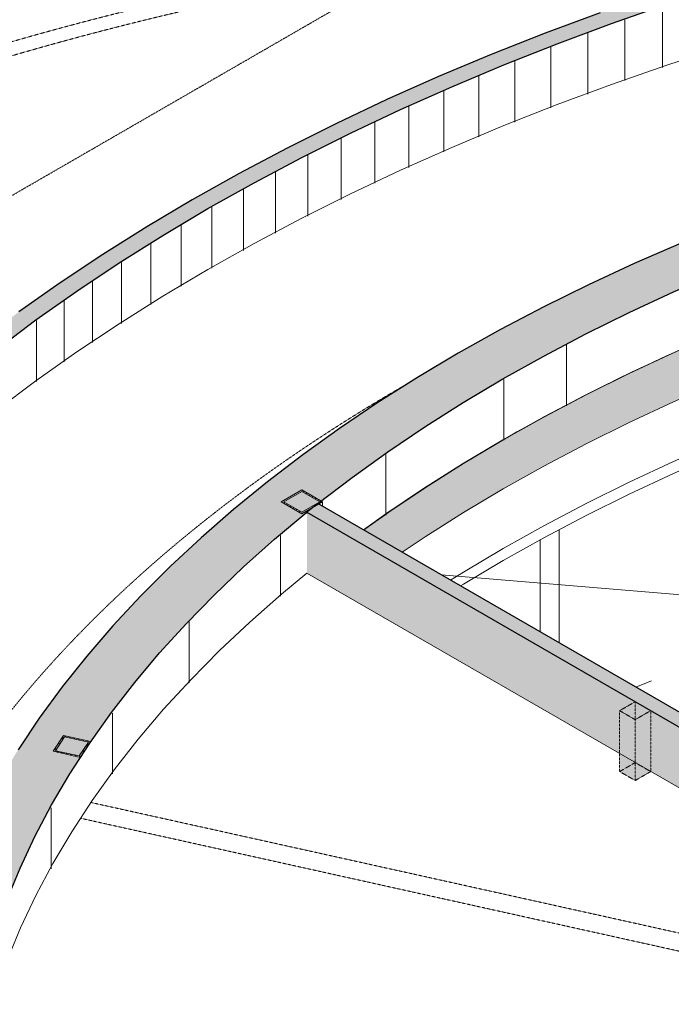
# Model space of a CAD drawing. Header units: millimetres. Extents: x 2807 to 348062, y -35711 to 43067.
# Tile 112 of 191: x 108260 to 112711, y 4544 to 11273. Entities that reach past the tile are written whole.
import ezdxf

# ---------------------------------------------------------------- set-up
doc = ezdxf.new("R2010")
doc.units = ezdxf.units.MM
for name, pattern in [('Hidden', [7.14375, 4.7625, -2.38125]), ('THO_hhidden', [2.5, 1.5, -1]), ('THO_hidden', [6, 3, -3])]:
    doc.linetypes.add(name, pattern=pattern)
for name, color, linetype, lineweight in [('A-CLNG', 7, 'Continuous', 13), ('A-FLOR', 7, 'Continuous', 18), ('A-FLOR-PATT', 7, 'Continuous', 18), ('A-GENM', 7, 'Continuous', 13), ('A-WALL', 7, 'Continuous', 25), ('A-WALL-PATT', 7, 'Continuous', 25), ('I-WALL', 7, 'Continuous', 18), ('S-COLS', 7, 'Continuous', 13)]:
    doc.layers.add(name, color=color, linetype=linetype, lineweight=lineweight)
doc.layers.add('A-DETL', color=7, linetype='Continuous', lineweight=13, true_color=0x00a600)
doc.layers.add('G-ANNO-SYMB', color=7, linetype='THO_hidden', lineweight=13, true_color=0xff8040)
pattern_1 = [(30, (3507.014, 1220.566), (-42.42629, 24.49449), []), (30, (3507.014, 1244.815), (-42.42629, 24.49449), [])]

# ---------------------------------------------------------------- blocks, each defined once
blk = doc.blocks.new('NLRS_01_GM_WPB_dummy digibord_gen_tho_HW - Digibord-V368-01 isometrie 1e verdieping _plotview_')
at = {"layer": 'A-GENM', "true_color": 0x808080}
h = blk.add_hatch(dxfattribs=at)
h.set_pattern_fill('FP_12', color=8, style=0, pattern_type=2)
h.set_pattern_definition([(30, (3507, 1220.57), (-424.264, 244.949), [])])
h.paths.add_polyline_path([(26076.9, 6489.3), (26183, 6550.6), (26076.9, 6611.8), (25970.9, 6550.6), (26054.7, 6502.2)])
at = {"layer": 'A-GENM', "linetype": 'THO_hhidden', "true_color": 0xdcf8f8, "transparency": 33554636}
for points in [[(26076.9, 6073.4), (26076.9, 6489.3), (25970.9, 6550.6), (25970.9, 6134.6)], [(26076.9, 6073.4), (26183, 6134.6), (26183, 6550.6), (26076.9, 6489.3), (26076.9, 6153)]]:
    blk.add_hatch(color=7, dxfattribs=at).paths.add_polyline_path(points)
at = {"layer": 'A-GENM', "linetype": 'THO_hhidden'}
for p, q in [((26076.9, 6611.8), (25970.9, 6550.6)), ((26183, 6550.6), (26076.9, 6611.8)), ((25970.9, 6550.6), (26076.9, 6489.3)), ((25970.9, 6134.6), (25970.9, 6550.6)), ((26076.9, 6489.3), (26183, 6550.6)), ((26183, 6550.6), (26183, 6134.6)), ((26076.9, 6073.4), (26076.9, 6489.3)), ((26076.9, 6073.4), (25970.9, 6134.6)), ((26183, 6134.6), (26076.9, 6073.4))]:
    blk.add_line(p, q, dxfattribs=at)
at = {"layer": 'A-GENM', "color": 9, "linetype": 'THO_hhidden', "true_color": 0xb0c6c6}
for p, q in [((26076.9, 6489.3), (26076.9, 6611.8)), ((25970.9, 6134.6), (26076.9, 6195.8)), ((26076.9, 6195.8), (26183, 6134.6))]:
    blk.add_line(p, q, dxfattribs=at)
at = {"layer": 'A-GENM', "color": 254, "linetype": 'THO_hhidden', "true_color": 0xd3eeee}
blk.add_line((26076.9, 6195.8), (26076.9, 6489.3), dxfattribs=at)
blk = doc.blocks.new('FP_404-01 isometrie 1e verdieping _plotview_')
at = {"layer": 'A-WALL-PATT', "color": 8, "lineweight": 13, "true_color": 0x808080}
for p, q in [((26403.6, 6829.9), (26403.6, 8199.4)), ((27435.7, 7207.2), (27435.7, 7852.7)), ((25427, 7089.1), (25427, 7717.6))]:
    blk.add_line(p, q, dxfattribs=at)
blk = doc.blocks.new('FP_408-01 isometrie 1e verdieping _plotview_')
at = {"layer": 'A-WALL-PATT', "color": 8, "lineweight": 13, "true_color": 0x808080}
blk.add_line((25606.9, 8634.1), (25606.9, 9050.1), dxfattribs=at)
blk = doc.blocks.new('FP_410-01 isometrie 1e verdieping _plotview_')
at = {"layer": 'A-WALL-PATT', "color": 8, "lineweight": 13, "true_color": 0x808080}
for p, q in [((25178.9, 8398.3), (25178.9, 8814.3)), ((24372.6, 7886.2), (24372.6, 8302.2)), ((23654.3, 7332.2), (23654.3, 7748.1)), ((23030.5, 6741.2), (23030.5, 7157.1)), ((22506.8, 6118.6), (22506.8, 6534.6)), ((22088.1, 5470.1), (22088.1, 5886.1)), ((21778.1, 4801.6), (21778.1, 5217.6)), ((21579.6, 4119.1), (21579.6, 4535)), ((21494.4, 3428.7), (21494.4, 3844.7))]:
    blk.add_line(p, q, dxfattribs=at)
blk = doc.blocks.new('FP_414-01 isometrie 1e verdieping _plotview_')
at = {"layer": 'A-WALL-PATT', "color": 252, "lineweight": 13, "true_color": 0x9c978e}
for p, q in [((26263.5, 10945.6), (26263.5, 11361.6)), ((26006.4, 10856.5), (26006.4, 11272.5)), ((25752.4, 10764.6), (25752.4, 11180.6)), ((25501.6, 10669.8), (25501.6, 11085.8)), ((25253.9, 10572.2), (25253.9, 10988.2)), ((25009.6, 10471.9), (25009.6, 10887.8)), ((24768.7, 10368.8), (24768.7, 10784.8)), ((24531.3, 10263.1), (24531.3, 10679)), ((24297.5, 10154.7), (24297.5, 10570.6)), ((24067.5, 10043.7), (24067.5, 10459.6)), ((23841.1, 9930.1), (23841.1, 10346.1)), ((23618.7, 9814.1), (23618.7, 10230)), ((23400.2, 9695.5), (23400.2, 10111.5)), ((23185.7, 9574.6), (23185.7, 9990.5)), ((22975.3, 9451.2), (22975.3, 9867.2)), ((22769.1, 9325.6), (22769.1, 9741.5)), ((22567.2, 9197.6), (22567.2, 9613.6)), ((22369.6, 9067.4), (22369.6, 9483.4)), ((22176.5, 8935), (22176.5, 9351)), ((21987.8, 8800.5), (21987.8, 9216.4))]:
    blk.add_line(p, q, dxfattribs=at)
blk = doc.blocks.new('NLRS_28_SCO_UN_koker_gen_bcb - K200_200_12_5-V509-01 isometrie 1e verdieping _plotview_')
at = {"layer": 'S-COLS'}
h = blk.add_hatch(dxfattribs=at)
h.set_pattern_fill('FP_15', color=256, style=0, pattern_type=2)
h.set_pattern_definition(pattern_1)
h.paths.add_polyline_path([(22286.4, 6231.7), (22358.2, 6339.4), (22171.5, 6380.9), (22099.7, 6273.1)])
h.paths.add_polyline_path([(22279.2, 6241), (22115.9, 6277.3), (22178.7, 6371.6), (22342, 6335.3)])
at = {"layer": 'S-COLS', "lineweight": 18}
for p, q in [((22171.5, 6380.9), (22099.7, 6273.1)), ((22115.9, 6277.3), (22178.7, 6371.6)), ((22358.2, 6339.4), (22171.5, 6380.9)), ((22178.7, 6371.6), (22342, 6335.3)), ((22342, 6335.3), (22279.2, 6241)), ((22286.4, 6231.7), (22358.2, 6339.4)), ((22099.7, 6273.1), (22286.4, 6231.7)), ((22279.2, 6241), (22115.9, 6277.3))]:
    blk.add_line(p, q, dxfattribs=at)
blk = doc.blocks.new('NLRS_33_GM_WPB_vloeropening schacht rechthoek met ronding_gen_tho - 5024x3875-2379143-01 isometrie 1e verdieping _plotview_')
at = {"layer": 'A-GENM'}
for p, q in [((26651.3, 9126.5), (28191.9, 5492.8)), ((28799.5, 7890), (26654.5, 9128.3)), ((29389.1, 7549.6), (28967.4, 7793)), ((24751.6, 7479.1), (30304.6, 7014.9)), ((29502.3, 7484.2), (29455.3, 7511.3)), ((29584.2, 7436.9), (29527.9, 7469.4)), ((30309.9, 7017.9), (30180.9, 7092.4)), ((28929.2, 6212.7), (29004.7, 6169.1)), ((29013.7, 6163.9), (29079.6, 6125.9)), ((29088.5, 6120.7), (29417.5, 5930.8))]:
    blk.add_line(p, q, dxfattribs=at)
at = {"layer": 'A-GENM', "color": 253, "true_color": 0xa1a1a1}
for p, q in [((29782.1, 7322.7), (29609.7, 7422.2)), ((30180.9, 7092.4), (29826.2, 7297.2)), ((29505.9, 5879.7), (29645.2, 5799.3)), ((29654.2, 5794.1), (29718.7, 5756.9)), ((29777.8, 5722.8), (28513.8, 4993)), ((29727.6, 5751.8), (29777.8, 5722.8))]:
    blk.add_line(p, q, dxfattribs=at)
at = {"layer": 'A-GENM', "color": 252, "true_color": 0x879191}
blk.add_line((29417.5, 5930.8), (29505.9, 5879.7), dxfattribs=at)
at = {"layer": 'A-GENM'}
blk.add_ellipse((34198, 3191.2), major_axis=(12761.1, 0), ratio=0.57735, start_param=2.206739, end_param=2.468362, dxfattribs=at)
blk = doc.blocks.new('NLRS_28_SCO_UN_koker_gen_bcb - K200_200_12_5-V662-01 isometrie 1e verdieping _plotview_')
at = {"layer": 'S-COLS'}
blk.add_line((25556.5, 7014.3), (25556.5, 7786.7), dxfattribs=at)
blk = doc.blocks.new('NLRS_28_SCO_UN_koker_gen_bcb - K200_200_12_5-2421724-01 isometrie 1e verdieping _plotview_')
at = {"layer": 'S-COLS'}
h = blk.add_hatch(dxfattribs=at)
h.set_pattern_fill('FP_15', color=256, style=0, pattern_type=2)
h.set_pattern_definition(pattern_1)
h.paths.add_polyline_path([(23799.6, 7896), (23941, 7977.7), (23799.6, 8059.3), (23658.2, 7977.7), (23794.9, 7898.7)])
h.paths.add_polyline_path([(23799.6, 7906.2), (23675.8, 7977.7), (23799.6, 8049.1), (23923.3, 7977.7), (23872.1, 7948.1)])
at = {"layer": 'S-COLS', "lineweight": 18}
for p, q in [((23799.6, 8059.3), (23658.2, 7977.7)), ((23675.8, 7977.7), (23799.6, 8049.1)), ((23941, 7977.7), (23799.6, 8059.3)), ((23799.6, 8049.1), (23923.3, 7977.7)), ((23658.2, 7977.7), (23799.6, 7896)), ((23799.6, 7906.2), (23675.8, 7977.7)), ((23799.6, 7896), (23941, 7977.7)), ((23923.3, 7977.7), (23799.6, 7906.2))]:
    blk.add_line(p, q, dxfattribs=at)
at = {"layer": 'S-COLS'}
blk.add_line((23941, 7947), (23941, 7977.7), dxfattribs=at)

msp = doc.modelspace()

# ---------------------------------------------------------------- hatches: boundary and pattern name
at = {"layer": 'A-FLOR-PATT', "true_color": 0xf0f0f0}
msp.add_hatch(color=7, dxfattribs=at).paths.add_polyline_path([(110872.2, 7633.3), (111029.3, 7739), (111344, 7936.1), (111562.3, 8066.1), (111889.7, 8247.8), (112128.8, 8373.8), (112424, 8520.1), (112726.8, 8661.1), (113006.7, 8783.5), (113006.7, 8873.3), (113036.9, 8886.5), (113036.9, 9125.3), (113015.8, 9113), (113006.7, 9118.2), (112714.2, 8989.9), (112424, 8854.9), (112100.6, 8693.7), (111841.5, 8557.2), (111487, 8356.1), (111291.5, 8239.6), (111029.3, 8073.8), (110769.5, 7898.7), (110610.1, 7784.6), (110775.9, 7688.9)])
at = {"layer": 'A-FLOR-PATT', "lineweight": 13, "true_color": 0x808080}
h = msp.add_hatch(dxfattribs=at)
h.set_pattern_fill('FP_6', color=8, style=0, pattern_type=2)
h.set_pattern_definition([(10.01, (89894.75, -2445.06), (206.302, 368.706), [13.023, -620.903, 13.023, -345.891, -522.057]), (10.01, (89894.75, -2445.06), (206.302, 368.706), [-992.841, 13.023, -509.034]), (32.668, (89894.75, -2445.06), (-147.321, 374.918), [10.66, -503.146, 10.66, -513.32, -422.237]), (32.668, (89894.75, -2445.06), (-147.321, 374.918), [-1037.787, 10.66, -411.577]), (59.188, (89894.75, -2445.06), (-383.29, 310.678), [8.524, -398.264, 8.524, -235.549, -334.584]), (59.188, (89894.75, -2445.06), (-383.29, 310.678), [-650.862, 8.524, -326.059])])
h.paths.add_polyline_path([(115603.5, 5635.1), (115670.5, 5673.8), (115603.5, 5712.5)])
h.paths.add_polyline_path([(113282.1, 6241.9), (113287.2, 6244.1), (113287.2, 6429.6), (113250.9, 6450.6), (113251.6, 6259.5), (113268.9, 6249.6)])
h.paths.add_polyline_path([(113331, 6262.6), (113472.8, 6322.5), (113331, 6404.3), (113331, 6291.3)])
h.paths.add_polyline_path([(113207, 6285.3), (113207, 6475.9), (113157.2, 6502.2), (113158.5, 6313.3), (113160.6, 6312.1)])
h.paths.add_polyline_path([(113505.4, 6336.3), (113554.4, 6357), (113331, 6485.9), (113331, 6437), (113486.1, 6347.4)])
h.paths.add_polyline_path([(113587.1, 6370.8), (113620, 6384.7), (113608.1, 6390.8), (113331, 6550.9), (113331, 6518.6), (113561, 6385.8)])
h.paths.add_polyline_path([(113642.3, 6452.6), (113772.7, 6508.6), (113772.7, 6967.5), (113250.9, 6748.4), (113252.2, 6677.8), (113639.1, 6454.5)])
h.paths.add_polyline_path([(113287.2, 6462.3), (113287.2, 6511.3), (113250.9, 6532.2), (113250.9, 6483.2)])
h.paths.add_polyline_path([(112854.8, 6488.6), (112874.3, 6496.8), (112874.3, 6544.7), (112807.1, 6516.2), (112831.4, 6502.2)])
h.paths.add_polyline_path([(113207, 6508.5), (113207, 6557.5), (113157.2, 6586.3), (113158.5, 6534.5), (113160.6, 6535.3), (113188.9, 6519)])
h.paths.add_polyline_path([(113816.6, 6525.8), (114338.4, 6747.4), (114338.4, 7205), (113816.6, 6985.9), (113816.6, 6529)])
h.paths.add_polyline_path([(115123, 6538.8), (115187.2, 6565.9), (115187.2, 7065.3), (115168.5, 7074.1), (115082.3, 7037.9), (115082.3, 6862.7), (115114.7, 6876.4), (115136.4, 6863.9), (115111.7, 6851.3), (115082.3, 6838.9), (115082.3, 6562.3), (115122.2, 6539.2)])
h.paths.add_polyline_path([(113287.2, 6543.9), (113288.7, 6573.4), (113290.3, 6574.3), (113250.9, 6597.1), (113250.9, 6564.9), (113286.5, 6544.3)])
h.paths.add_polyline_path([(112741.7, 6553.9), (112874.3, 6609.6), (112874.3, 6865.8), (112714.2, 6806.2), (112469.6, 6711), (112740.7, 6554.5)])
h.paths.add_polyline_path([(113207, 6590.2), (113207, 6622.5), (113157.2, 6650.3), (113158.5, 6616.1), (113160.6, 6617), (113202.6, 6592.8)])
h.paths.add_polyline_path([(115031.4, 6591.7), (115031.4, 6817.6), (114950.3, 6783.5), (114950.3, 6638.5), (114963.6, 6630.8)])
h.paths.add_polyline_path([(114906.4, 6663.8), (114906.4, 6765.1), (114804.9, 6722.5), (114861.7, 6689.7)])
h.paths.add_polyline_path([(115470.1, 6685.4), (115603.5, 6740.3), (115603.5, 6824.9), (115470.1, 6902), (115470.1, 6690.7)])
h.paths.add_polyline_path([(113207, 6703.9), (113207, 6730), (113181, 6719), (113202, 6706.8)])
h.paths.add_polyline_path([(113157.2, 6732.8), (113207, 6753.8), (113207, 6811.6), (113157.2, 6790.7), (113157.2, 6750.4)])
h.paths.add_polyline_path([(114781, 6736.2), (114906.4, 6788.9), (114906.4, 6846.8), (114723, 6769.7)])
h.paths.add_polyline_path([(115648, 6746.3), (115701.1, 6768.6), (115648, 6797.5)])
h.paths.add_polyline_path([(114382.3, 6763.3), (114550.6, 6834), (114550.6, 7159), (114415.1, 7237.2), (114382.3, 7223.4), (114382.3, 6763.8)])
h.paths.add_polyline_path([(113250.9, 6772.2), (113772.7, 6991.3), (113772.7, 7049.2), (113250.9, 6830)])
h.paths.add_polyline_path([(114699.1, 6783.5), (114906.4, 6870.6), (114906.4, 6916), (114906.4, 6918.4), (114653.5, 6809.9), (114670.5, 6800)])
h.paths.add_polyline_path([(114950.3, 6807.3), (115031.4, 6841.4), (115031.4, 6899.2), (114950.3, 6865.2), (114950.3, 6816.4)])
h.paths.add_polyline_path([(113157.2, 6814.5), (113207, 6835.4), (113207, 6880.9), (113207, 6883.5), (113157.2, 6860.5), (113157.2, 6846.5)])
h.paths.add_polyline_path([(114594.4, 6852.4), (114876.5, 6970.8), (114594.4, 7133.7), (114594.4, 6854.2)])
h.paths.add_polyline_path([(113250.9, 6853.8), (113772.7, 7073), (113772.7, 7118.3), (113772.7, 7120.9), (113250.9, 6900.6), (113250.9, 6877.6)])
h.paths.add_polyline_path([(114950.3, 6889), (115031.4, 6923.6), (115031.4, 7016.5), (114963.6, 6986.7), (114977.9, 6978.6), (114985.5, 6968.5), (114985.3, 6957.5), (114977.9, 6950.2), (114950.3, 6936.2), (114950.3, 6915.5)])
h.paths.add_polyline_path([(113157.2, 6927.5), (113604, 7117.6), (113366.6, 7039.5), (113157.2, 6968), (113157.2, 6928.5)])
h.paths.add_polyline_path([(114904.8, 6987.2), (115031.4, 7041.3), (115031.4, 7098.1), (114895.9, 7041.3), (114594.4, 7215.4), (114594.4, 7166.4), (114904.4, 6987.4)])
h.paths.add_polyline_path([(113816.6, 7009.7), (114338.4, 7228.8), (114338.4, 7286.7), (113816.6, 7067.6), (113816.6, 7025.9)])
h.paths.add_polyline_path([(115082.3, 7061.7), (115146.7, 7088.7), (115088.7, 7122.2), (115082.3, 7119.5), (115082.3, 7104.4)])
h.paths.add_polyline_path([(114904.8, 7068.8), (115031.4, 7122), (115031.4, 7155.3), (115015.1, 7163.6), (114893, 7113.4), (114881, 7115.7), (114594.4, 7281.3), (114594.4, 7248), (114895.9, 7073.9)])
h.paths.add_polyline_path([(113816.6, 7091.4), (114338.4, 7310.5), (114337.3, 7337.7), (114179.4, 7291.8), (113816.6, 7139.4), (113816.6, 7118.3)])
h.paths.add_polyline_path([(114906.6, 7182.5), (114949.5, 7202.5), (114590.5, 7407.3), (114541, 7393.6), (114903.3, 7184.4)])
h.paths.add_polyline_path([(114550.6, 7191.7), (114550.6, 7240.7), (114415.1, 7318.9), (114382.3, 7305.1), (114382.3, 7247.2), (114424, 7264.8), (114535.4, 7200.4)])
h.paths.add_polyline_path([(114550.6, 7273.3), (114550.8, 7302.1), (114554.5, 7304.2), (114445.2, 7367.4), (114382.3, 7350.1), (114382.3, 7328.9), (114424, 7346.4), (114547.4, 7275.1)])
at = {"layer": 'A-WALL-PATT', "lineweight": 18, "true_color": 0x808080}
for points in [[(109439.2, -2694.7), (109545.2, -2633.5), (109237.7, -2450.8), (108884, -2226.3), (108650.4, -2070.6), (108371.1, -1873.4), (108101.7, -1671.7), (107805.6, -1434.6), (107593.3, -1255.3), (107354.7, -1041), (107126.9, -822.8), (106909.9, -601), (106704, -375.7), (106496.9, -131.4), (106326, 84.7), (106154.2, 319.3), (105964.9, 604.1), (105845.9, 796.6), (105709.5, 1038.9), (105585.2, 1283.3), (105473, 1529.7), (105373.1, 1777.8), (105285.5, 2027.5), (105210.2, 2278.5), (105147.4, 2530.7), (105097.1, 2783.8), (105059.4, 3037.6), (105034.2, 3291.9), (105021.6, 3546.6), (105021.7, 3802.5), (105034.4, 4058.2), (105059.4, 4310.3), (105097.1, 4564.1), (105147.4, 4817.2), (105210.2, 5069.3), (105285.5, 5320.4), (105373.1, 5570), (105473, 5818.2), (105585.2, 6064.5), (105709.5, 6309), (105853.6, 6563.8), (106015.2, 6822.5), (106188.7, 7075.6), (106353.6, 7298.1), (106540.9, 7532), (106739.9, 7762.9), (106950.5, 7990.4), (107172.5, 8214.3), (107405.7, 8434.6), (107649.9, 8651), (107842.3, 8813.4), (108101.7, 9019.5), (108371.1, 9221.3), (108650.4, 9418.5), (108992.4, 9644.4), (109237.7, 9798.7), (109545.2, 9981.4), (109861.6, 10158.9), (110259.9, 10367.8), (110520.2, 10498), (110861.8, 10659.3), (111211.2, 10814.8), (111568.2, 10964.6), (111932.4, 11108.3), (112303.6, 11246.1), (112714.2, 11388.3), (113065.6, 11502.9), (113455.9, 11621.8), (113851.8, 11734.2), (114253.2, 11840), (114659.6, 11939.2), (115168.5, 12051.7), (115486.4, 12117.2), (115906, 12195.9), (116329.4, 12267.7), (116756.1, 12332.4), (117185.9, 12390.1), (117622.8, 12441.2), (118053.1, 12484.2), (118489.9, 12520.4), (118928.2, 12549.5), (119367.8, 12571.3), (119808.3, 12585.8), (120249.4, 12593.1), (120692.8, 12593.1), (121138.1, 12585.6), (121582.9, 12570.7), (122026.8, 12548.5), (122531.3, 12513.7), (122910.4, 12481.8), (123349.5, 12437.5), (123786, 12385.9), (124220, 12327), (124650.9, 12260.9), (125078.3, 12187.6), (125502.1, 12107.2), (125921.7, 12019.8), (126361.9, 11919.3), (126747.2, 11824.1), (127152.5, 11715.9), (127552.3, 11601), (127946.3, 11479.5), (128334.2, 11351.3), (128715.8, 11216.7), (129090.6, 11075.6), (129458.3, 10928.3), (129818.8, 10774.8), (130171.6, 10615.2), (130419.9, 10498), (130753.3, 10331.2), (131078.4, 10158.9), (131394.8, 9981.4), (131500.9, 10042.6), (131181.4, 10221.9), (130853.2, 10395.8), (130516.5, 10564.2), (130078.3, 10768.6), (129728.9, 10921.9), (129371.9, 11069.5), (129007.7, 11211.3), (128636.5, 11347.2), (128258.6, 11477.1), (127874.4, 11600.8), (127439.9, 11730.8), (127047.9, 11840), (126665.7, 11939.2), (126212.8, 12047.3), (125869.2, 12123.5), (125453.7, 12208.2), (124985.6, 12294.4), (124610.7, 12357.2), (124183.9, 12421.4), (123754.2, 12478.5), (123321.7, 12528.6), (122886.9, 12571.7), (122450.2, 12607.6), (122011.8, 12636.4), (121572.2, 12658), (121131.7, 12672.4), (120690.6, 12679.7), (120247.3, 12679.7), (119801.9, 12672.3), (119357.1, 12657.7), (118913.2, 12635.6), (118470.6, 12606.3), (118029.6, 12569.7), (117590.7, 12525.9), (117154, 12474.8), (116720.1, 12416.5), (116179, 12332.4), (115803.2, 12267.7), (115422.2, 12195.9), (115018.4, 12112.7), (114603.2, 12019.4), (114192.8, 11919.3), (113787.6, 11812.4), (113387.8, 11698.9), (112993.7, 11578.9), (112605.8, 11452.4), (112224.3, 11319.6), (111849.5, 11180.5), (111481.7, 11035.3), (111121.3, 10884.1), (110768.5, 10727.1), (110423.6, 10564.2), (110086.9, 10395.8), (109758.7, 10221.9), (109439.2, 10042.6), (109128.7, 9858.2), (108791, 9644.4), (108535.7, 9474.3), (108253.6, 9275.1), (107981.6, 9071.4), (107660.6, 8813.4), (107415, 8603.1), (107179.6, 8388.8), (106954.6, 8170.7), (106740.3, 7948.9), (106536.8, 7723.6), (106344.4, 7495), (106154.2, 7251), (105993.3, 7028.6), (105834.9, 6791.2), (105703.9, 6579.2), (105553.2, 6309), (105430.1, 6064.5), (105319.1, 5818.2), (105220.1, 5570), (105133.3, 5320.4), (105058.7, 5069.3), (104996.5, 4817.2), (104946.6, 4564.1), (104909.2, 4310.3), (104884.2, 4056), (104871.6, 3801.3), (104871.6, 3545.3), (104884.3, 3288.2), (104909.8, 3031.4), (104947.9, 2775.1), (104998.7, 2519.6), (105062.1, 2265), (105138.1, 2011.5), (105226.5, 1759.4), (105327.4, 1508.9), (105440.7, 1260.1), (105566.2, 1013.3), (105703.9, 768.7), (105853.6, 526.4), (106015.2, 286.7), (106188.7, 49.8), (106373.7, -184.2), (106578.4, -423.9), (106778.2, -642.5), (106997.3, -866.5), (107227.4, -1086.7), (107468.2, -1303.1), (107735.5, -1528), (107981.6, -1723.6), (108253.6, -1927.2), (108535.7, -2126.4), (108827.4, -2320.8), (109128.7, -2510.3), (109336.1, -2633.5)], [(111560.5, 8817.9), (111841.1, 8974.9), (112145.8, 9134.7), (112458.5, 9288.2), (112778.7, 9435.4), (113139.1, 9590.5), (113459.2, 9718.5), (113786.1, 9840.6), (114129.6, 9960.3), (114483.1, 10074.6), (114842.4, 10182.2), (115168.5, 10273.1), (115576.5, 10376.9), (115950.7, 10463.9), (116329.2, 10543.8), (116711.6, 10616.6), (117097.6, 10682.3), (117351.6, 10722.2), (117730.3, 10774.5), (118111.7, 10820), (118495.3, 10858.6), (118880.8, 10890.4), (119267.8, 10915.3), (119655.9, 10933.3), (120077, 10944.7), (120434.2, 10948.5), (120823.6, 10945.7), (121304.2, 10932), (121600.9, 10919.2), (121988.2, 10895.5), (122374, 10865), (122757.9, 10827.6), (123139.7, 10783.4), (123519, 10732.3), (123895.3, 10674.6), (124372.1, 10590.2), (124755.5, 10514.8), (125124.4, 10434), (125599.2, 10317.7), (125848, 10252.6), (126212.8, 10148.9), (126550.5, 10045.4), (126893, 9932.4), (127229.2, 9813.2), (127558.8, 9688), (127881.4, 9557), (128196.8, 9420.1), (128504.6, 9277.7), (128804.5, 9129.7), (129150.3, 8946.1), (129379.5, 8817.9), (129683.6, 8993.4), (129379.5, 9163.1), (129096.3, 9312.1), (128794.2, 9461.5), (128395.3, 9644.4), (128161.3, 9746.4), (127833.7, 9880.3), (127439.9, 10029.4), (127158, 10130.2), (126810.5, 10246.1), (126456.9, 10355.7), (126097.7, 10459), (125733.1, 10555.8), (125363.5, 10646.1), (124985.6, 10730.6), (124610.8, 10806.8), (124228.4, 10877.1), (123758.5, 10952.7), (123453.2, 10997), (123061.2, 11046.5), (122666.7, 11089.1), (122270.2, 11124.7), (121871.9, 11153.1), (121472.3, 11174.5), (121071.8, 11188.8), (120670.7, 11195.9), (120269.4, 11195.9), (119868.2, 11188.8), (119467.7, 11174.5), (119068.1, 11153.1), (118669.8, 11124.7), (118273.3, 11089.1), (117834.4, 11040.9), (117486.8, 10997), (116975.8, 10920.5), (116603.4, 10857.2), (116234.7, 10787.6), (115870, 10711.8), (115509.7, 10629.8), (115154.2, 10541.8), (114803.7, 10447.9), (114458.7, 10348.1), (114119.4, 10242.7), (113782, 10130.2), (113440.8, 10008.3), (113036.5, 9851.7), (112714.2, 9718.3), (112422.8, 9590.2), (112100.6, 9439.1), (111839.8, 9310.1), (111487, 9122.5), (111256.4, 8993.4), (111544.5, 8827.1)], [(111256.4, -1645.5), (111560.5, -1470), (111285.9, -1306.4), (111011.5, -1132), (110745.6, -951.5), (110490.6, -766.6), (110246.7, -577.5), (110014.1, -384.4), (109792.7, -187.4), (109630.1, -34.4), (109434.3, 163.3), (109249.4, 364.5), (109075.4, 569), (108912.6, 776.4), (108761.2, 986.7), (108579.3, 1267.7), (108444.2, 1504), (108330.5, 1726.9), (108229.2, 1951.6), (108156.1, 2132.6), (108079.5, 2353), (108014.7, 2574.7), (107961.8, 2797.4), (107920.9, 3021), (107891.9, 3245.2), (107875, 3469.8), (107870.5, 3709.1), (107877.2, 3919.4), (107896.4, 4144), (107927.5, 4368.1), (107970.7, 4591.5), (108025.7, 4814.1), (108092.7, 5035.5), (108171.5, 5255.7), (108262, 5474.4), (108364.2, 5691.3), (108478, 5906.3), (108625.1, 6153), (108739.7, 6329.7), (108887.5, 6537.8), (109046.3, 6743), (109216, 6945.4), (109396.5, 7144.6), (109587.5, 7340.5), (109807.7, 7549.6), (110013.3, 7732.2), (110296.4, 7965.7), (110530.8, 8145), (110774.6, 8320), (111027.6, 8490.6), (111289.7, 8656.6), (111560.5, 8817.9), (111256.4, 8993.4), (110977.1, 8827.1), (110706.7, 8655.8), (110445.6, 8479.9), (110194, 8299.4), (109952.2, 8114.5), (109689.7, 7898.7), (109498.6, 7732.2), (109287.4, 7535.2), (109086.7, 7334.6), (108896.9, 7130.5), (108718, 6923.1), (108550.3, 6712.6), (108393.8, 6499.2), (108248.9, 6283.2), (108115.5, 6064.6), (107993.8, 5843.8), (107884, 5621), (107786.1, 5396.3), (107700.3, 5170), (107626.5, 4942.2), (107565, 4713.3), (107515.7, 4483.3), (107478.6, 4252.6), (107453.9, 4021.4), (107441.6, 3789.8), (107441.6, 3558.1), (107453.9, 3326.5), (107478.6, 3095.2), (107515.7, 2864.5), (107565, 2634.6), (107626.5, 2405.7), (107700.3, 2177.9), (107802.7, 1913.6), (107899.1, 1696.4), (108006.5, 1481), (108126.6, 1265.1), (108248.9, 1064.7), (108419.2, 814.1), (108550.3, 635.3), (108718, 424.8), (108896.9, 217.4), (109086.7, 13.3), (109331.5, -228.5), (109538.1, -418.8), (109754.1, -605.1), (109979, -787.1), (110212.6, -964.8), (110454.5, -1138), (110706.7, -1308), (110977.1, -1479.2), (111059, -1528)]]:
    msp.add_hatch(color=8, dxfattribs=at).paths.add_polyline_path(points)
at = {"layer": 'A-WALL-PATT', "lineweight": 18, "true_color": 0xafafaf}
msp.add_hatch(color=253, dxfattribs=at).paths.add_polyline_path([(114724.8, 5306.9), (114813.2, 5358), (110296.4, 7965.7), (110222.3, 7906.5), (114636.4, 5358)])
at = {"layer": 'A-WALL-PATT', "true_color": 0xf0f0f0}
msp.add_hatch(color=7, dxfattribs=at).paths.add_polyline_path([(114406.7, 5082.4), (114408.8, 5124.5), (114724.8, 5306.9), (110222.3, 7906.5), (110223.1, 7490), (114384.8, 5087.2), (114403.7, 5083.1)])

# ---------------------------------------------------------------- linework, layer by layer
at = {"layer": 'A-CLNG'}
for points in [[(111203.4, 7442, 0), (111291.5, 7496.6, 0), (111562.3, 7657.8, 0), (111841.5, 7814.2, 0), (112128.8, 7965.6, 0), (112424, 8111.8, 0), (112726.8, 8252.8, 0), (113006.4, 8375.5, 0)], [(113006.4, 8293.8, 0), (112726.8, 8171.2, 0), (112424, 8030.2, 0), (112128.8, 7883.9, 0), (111841.5, 7732.6, 0), (111562.3, 7576.2, 0), (111291.5, 7415, 0), (111271.5, 7402.7, 0)]]:
    msp.add_polyline3d(points, dxfattribs=at)
at = {"layer": 'A-DETL', "color": 7, "linetype": 'THO_hhidden', "lineweight": 18}
for p, q in [((108745.9, 5923.5), (114212.7, 4709.5)), ((108675.9, 5815.3), (114257, 4575.9))]:
    msp.add_line(p, q, dxfattribs=at)
at = {"layer": 'A-DETL', "color": 7, "linetype": 'THO_hhidden'}
for centre, major_axis, start_param, end_param in [((115166.7, 3062), (15450, 0), 1.620078, 2.93447), ((115166.7, 3062), (15600, 0), 1.74527, 2.344894), ((120470, 3258), (13530, 0), 2.354431, 3.926991)]:
    msp.add_ellipse(centre, major_axis=major_axis, ratio=0.57735, start_param=start_param, end_param=end_param, dxfattribs=at)
at = {"layer": 'A-FLOR'}
msp.add_line((112576.7, 6753.8), (112469.2, 6711.4), dxfattribs=at)
for points in [[(113851.8, 11318.2, 0), (113455.9, 11205.8, 0), (113065.6, 11086.9, 0), (112681.4, 10961.7, 0), (112303.6, 10830.1, 0), (111932.4, 10692.4, 0), (111568.2, 10548.6, 0), (111211.2, 10398.8, 0), (110861.8, 10243.3, 0), (110520.2, 10082, 0), (110186.7, 9915.2, 0), (109861.6, 9742.9, 0), (109545.2, 9565.4, 0), (109237.7, 9382.7, 0), (108939.4, 9195, 0), (108650.4, 9002.5, 0), (108371.1, 8805.3, 0), (108101.7, 8603.6, 0)], [(110609.1, 7785.1, 0), (110775.9, 7903.3, 0), (111029.3, 8073.8, 0), (111291.5, 8239.6, 0), (111562.3, 8400.9, 0), (111841.5, 8557.2, 0), (112128.8, 8708.6, 0), (112424, 8854.9, 0), (112726.8, 8995.8, 0), (113006.4, 9118.5, 0)], [(113006.4, 8783.7, 0), (112726.8, 8661.1, 0), (112424, 8520.1, 0), (112128.8, 8373.8, 0), (111841.5, 8222.5, 0), (111562.3, 8066.1, 0), (111291.5, 7904.9, 0), (111029.3, 7739, 0), (110872.4, 7634.7, 0)]]:
    msp.add_polyline3d(points, dxfattribs=at)
at = {"layer": 'A-WALL'}
msp.add_polyline3d([(110296.4, 7965.7, 0), (110259.2, 7936.1, 0), (110222.3, 7906.5, 0)], dxfattribs=at)
at = {"layer": 'G-ANNO-SYMB'}
msp.add_line((89126.4, -945.1), (115084.5, 14041.8), dxfattribs=at)
at = {"layer": 'I-WALL', "lineweight": 25}
for p, q in [((114813.2, 5358), (110296.4, 7965.7)), ((110222.3, 7906.5), (114724.8, 5306.9))]:
    msp.add_line(p, q, dxfattribs=at)
at = {"layer": 'I-WALL'}
for p, q in [((110222.3, 7906.5), (110222.3, 7898.7)), ((110222.3, 7490.5), (114384.8, 5087.2))]:
    msp.add_line(p, q, dxfattribs=at)
at = {"layer": 'I-WALL', "lineweight": 25}
for points in [[(108101.7, 9019.5, 0), (108371.1, 9221.3, 0), (108650.4, 9418.5, 0), (108939.4, 9611, 0), (109237.7, 9798.7, 0), (109545.2, 9981.4, 0), (109861.6, 10158.9, 0), (110186.7, 10331.2, 0), (110520.2, 10498, 0), (110861.8, 10659.3, 0), (111211.2, 10814.8, 0), (111568.2, 10964.6, 0), (111932.4, 11108.3, 0), (112303.6, 11246.1, 0), (112681.4, 11377.6, 0)], [(112224.3, 11319.6, 0), (111849.5, 11180.5, 0), (111481.7, 11035.3, 0), (111121.3, 10884.1, 0), (110768.5, 10727.1, 0), (110423.6, 10564.2, 0), (110086.9, 10395.8, 0), (109758.7, 10221.9, 0), (109439.2, 10042.6, 0), (109128.7, 9858.2, 0), (108827.4, 9668.6, 0), (108535.7, 9474.3, 0), (108253.6, 9275.1, 0)], [(118273.3, 11089.1, 0), (117878.8, 11046.5, 0), (117486.8, 10997, 0), (117097.6, 10940.5, 0), (116711.6, 10877.1, 0), (116329.2, 10806.8, 0), (115950.7, 10729.8, 0), (115576.5, 10646.1, 0), (115206.9, 10555.8, 0), (114842.4, 10459, 0), (114483.1, 10355.7, 0), (114129.6, 10246.1, 0), (113782, 10130.2, 0), (113440.8, 10008.3, 0), (113106.3, 9880.3, 0), (112778.7, 9746.4, 0), (112458.5, 9606.8, 0), (112145.8, 9461.5, 0), (111841.1, 9310.8, 0), (111544.5, 9154.7, 0), (111256.4, 8993.4, 0)], [(111560.5, 8817.9, 0), (111839.8, 8974.2, 0), (112127.3, 9125.5, 0), (112422.8, 9271.6, 0), (112725.9, 9412.4, 0), (113036.5, 9547.7, 0)], [(111256.4, 8993.4, 0), (110977.1, 8827.1, 0), (110706.7, 8655.8, 0), (110445.6, 8479.9, 0), (110194, 8299.4, 0), (109952.2, 8114.5, 0), (109720.3, 7925.4, 0), (109498.6, 7732.2, 0), (109287.4, 7535.2, 0), (109086.7, 7334.6, 0), (108896.9, 7130.5, 0), (108718, 6923.1, 0), (108550.3, 6712.6, 0), (108393.8, 6499.2, 0), (108248.9, 6283.2, 0)], [(110296.4, 7965.7, 0), (110530.8, 8145, 0), (110774.6, 8320, 0), (111027.6, 8490.6, 0), (111289.7, 8656.6, 0), (111560.5, 8817.9, 0)], [(108171.5, 5255.7, 0), (108262, 5474.4, 0), (108364.2, 5691.3, 0), (108478, 5906.3, 0), (108603.2, 6119.2, 0), (108739.7, 6329.7, 0), (108887.5, 6537.8, 0), (109046.3, 6743, 0), (109216, 6945.4, 0), (109396.5, 7144.6, 0), (109587.5, 7340.5, 0), (109789, 7532.9, 0), (110000.6, 7721.6, 0), (110222.3, 7906.5, 0)]]:
    msp.add_polyline3d(points, dxfattribs=at)
at = {"layer": 'I-WALL'}
for points in [[(113006, 9118.8, 0), (112747.4, 9006, 0), (112438.5, 8863.1, 0), (112137.5, 8714.7, 0), (111844.7, 8560.9, 0), (111560.5, 8401.9, 0)], [(111560.5, 8401.9, 0), (111285, 8237.8, 0), (111018.6, 8068.7, 0), (110761.6, 7895, 0), (110608, 7785.7, 0)], [(110222.1, 7490.4, 0), (110048.8, 7346.9, 0), (109831.5, 7155.9, 0), (109624.7, 6961, 0), (109428.6, 6762.5, 0), (109243.3, 6560.6, 0), (109069.2, 6355.3, 0), (108906.3, 6147.1, 0), (108754.8, 5935.9, 0), (108614.9, 5722.2, 0), (108486.7, 5505.9, 0), (108370.3, 5287.5, 0), (108265.9, 5067.1, 0), (108173.5, 4844.9, 0), (108093.2, 4621.1, 0), (108025.2, 4396, 0), (107969.4, 4169.7, 0), (107925.9, 3942.6, 0), (107894.9, 3714.7, 0), (107876.2, 3486.5, 0), (107875, 3462, 0)]]:
    msp.add_polyline3d(points, dxfattribs=at)

# ---------------------------------------------------------------- block references
at = {"layer": 'A-GENM', "color": 253, "linetype": 'THO_hhidden', "true_color": 0xa1a1a1}
msp.add_blockref('NLRS_33_GM_WPB_vloeropening schacht rechthoek met ronding_gen_tho - 5024x3875-2379143-01 isometrie 1e verdieping _plotview_', (86387.7, 0), dxfattribs=at)
at = {"layer": 'A-GENM', "linetype": 'THO_hhidden'}
msp.add_blockref('NLRS_01_GM_WPB_dummy digibord_gen_tho_HW - Digibord-V368-01 isometrie 1e verdieping _plotview_', (86387.7, 0), dxfattribs=at)
at = {"layer": 'I-WALL'}
for name in ['FP_414-01 isometrie 1e verdieping _plotview_', 'FP_408-01 isometrie 1e verdieping _plotview_', 'FP_410-01 isometrie 1e verdieping _plotview_', 'FP_404-01 isometrie 1e verdieping _plotview_']:
    msp.add_blockref(name, (86387.7, 0), dxfattribs=at)
at = {"layer": 'S-COLS', "linetype": 'Hidden'}
for name in ['NLRS_28_SCO_UN_koker_gen_bcb - K200_200_12_5-2421724-01 isometrie 1e verdieping _plotview_', 'NLRS_28_SCO_UN_koker_gen_bcb - K200_200_12_5-V662-01 isometrie 1e verdieping _plotview_', 'NLRS_28_SCO_UN_koker_gen_bcb - K200_200_12_5-V509-01 isometrie 1e verdieping _plotview_']:
    msp.add_blockref(name, (86387.7, 0), dxfattribs=at)

doc.saveas('drawing.dxf')
